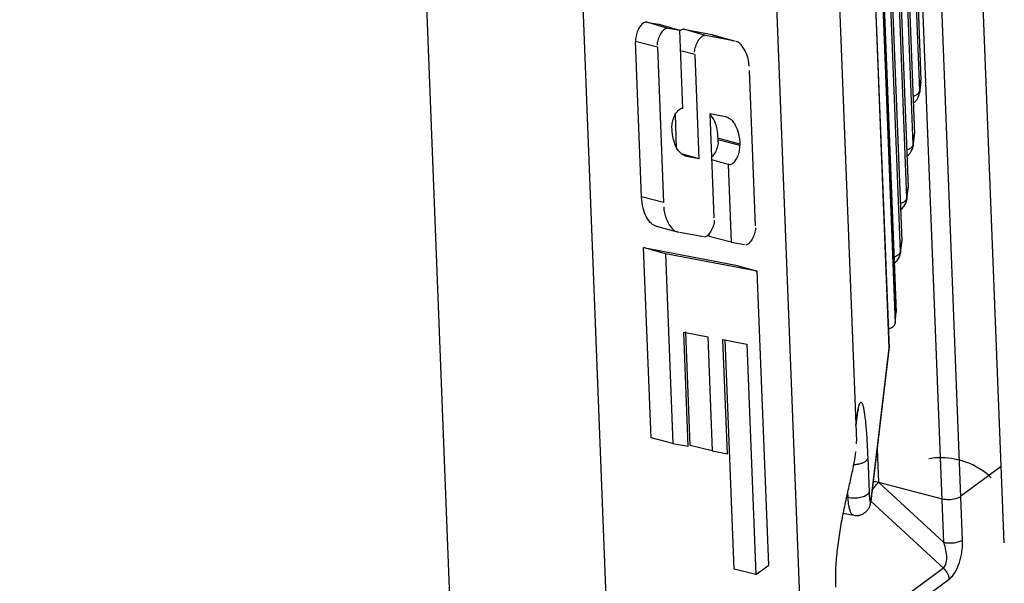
# Model space of a CAD drawing. Header units: inches. Extents: x -4 to 262, y 56 to 231.
# Tile 23 of 162: x 107.82 to 110.38, y 81.53 to 83. Entities that reach past the tile are written whole.
import ezdxf

# ---------------------------------------------------------------- set-up
doc = ezdxf.new("R2010")
doc.units = ezdxf.units.IN
doc.header["$LTSCALE"] = 1.2
doc.header["$MEASUREMENT"] = 0
doc.layers.get('0').update_dxf_attribs({"linetype": 'CONTINUOUS'})
doc.layers.add('7_ALL_FEATURES', color=7, linetype='CONTINUOUS')

msp = doc.modelspace()

# ---------------------------------------------------------------- linework, layer by layer
at = {"color": 7, "linetype": 'Continuous'}
for p, q in [((110.3831715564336, 81.63730317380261), (109.6480811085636, 100.4433695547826)), ((109.7054418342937, 85.2170016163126), (109.8583384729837, 81.3053921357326)), ((109.3696395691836, 80.9448297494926), (109.2167444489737, 84.8563937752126)), ((108.9540692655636, 81.1706923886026), (108.8322090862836, 84.28828173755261)), ((110.2261585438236, 81.63837184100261), (110.1619622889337, 83.28072624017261)), ((110.2746503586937, 81.6448399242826), (110.2104835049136, 83.2864421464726)), ((110.1132305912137, 82.3941782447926), (110.1130837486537, 82.3915684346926)), ((110.1132174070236, 82.3947186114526), (110.1132305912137, 82.3941782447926)), ((109.9972078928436, 81.9426235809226), (109.9998178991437, 81.9635604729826)), ((110.0523973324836, 81.8814461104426), (110.0557512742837, 81.79564108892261)), ((110.3753840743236, 81.83653294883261), (110.2701914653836, 81.7589132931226)), ((110.2261585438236, 81.63837184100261), (110.0557512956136, 81.7956410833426)), ((110.0557512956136, 81.7956410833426), (110.2216966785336, 81.75252124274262)), ((110.0399332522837, 81.77646179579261), (110.0480440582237, 81.78574779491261)), ((110.0359477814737, 81.74617693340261), (110.2247878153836, 81.57189997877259)), ((110.2247878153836, 81.57189997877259), (109.9404547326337, 81.36209592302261)), ((110.2395763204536, 81.54230451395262), (104.5853618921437, 77.3701655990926))]:
    msp.add_line(p, q, dxfattribs=at)
for start_param, end_param in [(3.4512910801, 3.6601385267), (2.7805409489, 3.4512910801)]:
    msp.add_ellipse((110.2119980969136, 81.6517254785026), major_axis=(-0.07697795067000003, -0.19390239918), ratio=0.9544586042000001, start_param=start_param, end_param=end_param, dxfattribs=at)
for points, start_tangent, end_tangent in [([(110.0423674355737, 81.79754924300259), (110.0557512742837, 81.79564108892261)], (0.8992834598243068, -0.03590625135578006), (0.8710734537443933, -0.2263427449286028)), ([(110.0480440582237, 81.7857477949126), (110.0557512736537, 81.7956411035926)], (0.5745686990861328, 0.69272708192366), (0.5235003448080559, 0.7320842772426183)), ([(110.2216966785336, 81.7525212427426), (110.2390049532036, 81.7505576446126), (110.2567177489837, 81.7528923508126), (110.2701914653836, 81.7589132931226)], (0.8710734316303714, -0.2263428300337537), (0.724190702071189, 0.5343667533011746)), ([(110.2248310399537, 81.5718600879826), (110.2310546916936, 81.5823282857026), (110.2334799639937, 81.5988520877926), (110.2313743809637, 81.61801276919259), (110.2261585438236, 81.63837184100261)], (0.6661024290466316, 0.6052334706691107), (-0.2976001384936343, 0.8493728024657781)), ([(110.2746533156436, 81.6447642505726), (110.2736753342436, 81.64407737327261), (110.2726448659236, 81.6434220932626), (110.2704006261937, 81.6421911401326), (110.2651897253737, 81.6400650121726), (110.2524618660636, 81.6372762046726), (110.2455591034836, 81.6366342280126), (110.2387289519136, 81.6365801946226), (110.2354219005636, 81.63679124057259), (110.2322174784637, 81.6371621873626), (110.2291283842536, 81.6376904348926), (110.2261585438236, 81.63837184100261)], (-0.7239825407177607, -0.5346487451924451), (-0.8710734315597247, 0.2263428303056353)), ([(110.2395763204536, 81.5423045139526), (110.2418226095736, 81.5443841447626), (110.2439961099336, 81.54656488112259), (110.2481190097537, 81.5512426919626), (110.2519356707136, 81.5563281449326), (110.2554458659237, 81.5617759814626), (110.2665597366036, 81.5865184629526), (110.2703566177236, 81.6003334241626), (110.2729715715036, 81.6148027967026), (110.2738298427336, 81.6222029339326), (110.2743926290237, 81.62967675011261), (110.2746630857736, 81.6372012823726), (110.2746900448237, 81.6409768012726), (110.2746456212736, 81.6447585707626), (110.2746438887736, 81.6448397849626)], (0.6723275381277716, 0.598310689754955), (-0.01937500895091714, 0.8997914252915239)), ([(110.2247881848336, 81.5719003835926), (110.2248310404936, 81.57186008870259), (110.2263748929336, 81.5703426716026), (110.2278556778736, 81.5687555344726), (110.2292698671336, 81.5671012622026), (110.2306135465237, 81.5653836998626), (110.2330727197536, 81.56178069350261), (110.2352004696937, 81.5580037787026), (110.2383033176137, 81.5501783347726), (110.2391816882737, 81.5462232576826), (110.2395763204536, 81.5423045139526)], (0.6560456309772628, -0.6161202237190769), (0.03515230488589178, -0.8993132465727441))]:
    msp.add_spline(points, degree=3, dxfattribs=dict(at, start_tangent=start_tangent, end_tangent=end_tangent))
at = {"layer": '7_ALL_FEATURES', "color": 7, "linetype": 'Continuous'}
for p, q in [((110.0137759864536, 86.74316402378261), (110.1663291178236, 82.84034591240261)), ((110.0138251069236, 86.7443796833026), (110.1663779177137, 82.8415697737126)), ((110.1630895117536, 82.8131646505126), (110.0105363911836, 86.71598248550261)), ((109.9971519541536, 86.6036819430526), (110.1497050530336, 82.70086466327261)), ((109.9972010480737, 86.60489828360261), (110.1497538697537, 82.7020880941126)), ((110.1464654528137, 82.67368325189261), (109.9939123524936, 86.57650056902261)), ((109.9805278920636, 86.46420062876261), (110.1330810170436, 82.5613826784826)), ((109.9805769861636, 86.4654169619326), (110.1331298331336, 82.56260612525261)), ((110.1298414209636, 82.5342011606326), (109.9772882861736, 86.4370193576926)), ((109.9639038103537, 86.3247198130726), (110.1164570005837, 82.4219001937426)), ((109.9639529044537, 86.32593614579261), (110.1165058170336, 82.42312363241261)), ((110.1132174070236, 82.3947186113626), (109.9606642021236, 86.29753860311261)), ((109.9448242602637, 86.2480580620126), (110.1015827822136, 82.2376525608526)), ((110.1016324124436, 82.2388551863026), (109.9448732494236, 86.24927708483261)), ((109.9425589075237, 86.2191647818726), (110.0993157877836, 82.2088012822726)), ((109.9307846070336, 86.0468408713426), (110.0833379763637, 82.1440166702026)), ((110.0833867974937, 82.14523998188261), (109.9308337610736, 86.0480556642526)), ((109.8752222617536, 85.05678023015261), (109.9985133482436, 81.90258280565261)), ((109.5093604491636, 82.9757697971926), (109.4531763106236, 82.9922282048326)), ((109.4531772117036, 82.9922280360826), (109.4830096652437, 82.98652469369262)), ((109.5388599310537, 82.9701301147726), (109.4830096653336, 82.98652469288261)), ((109.5388599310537, 82.9701301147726), (109.5093604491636, 82.9757697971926)), ((109.5467763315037, 82.7676021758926), (109.5388599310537, 82.9701301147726)), ((109.5500772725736, 82.9737002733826), (109.6227626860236, 82.9597951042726)), ((109.6062684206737, 82.9572405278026), (109.5500843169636, 82.9736989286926)), ((109.6789476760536, 82.94333653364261), (109.6062684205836, 82.9572405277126)), ((109.6227626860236, 82.9597951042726), (109.6252820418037, 82.9590765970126)), ((109.6227635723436, 82.95979493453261), (109.6252563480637, 82.9590647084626)), ((109.6251330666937, 82.9586438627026), (109.6816039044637, 82.9433276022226)), ((109.6252563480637, 82.9590647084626), (109.6461787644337, 82.9529357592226)), ((109.6461787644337, 82.9529357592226), (109.6789476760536, 82.9433365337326)), ((109.4398136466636, 82.53770334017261), (109.4240231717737, 82.94157277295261)), ((109.4811381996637, 82.9267305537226), (109.4240232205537, 82.94157149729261)), ((109.4811381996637, 82.9267305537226), (109.4969287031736, 82.5228603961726)), ((109.6870028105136, 82.9413420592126), (109.6851638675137, 82.9421473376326)), ((109.5780460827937, 82.9082044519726), (109.5409032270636, 82.9178557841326)), ((109.5780460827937, 82.9082044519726), (109.5886601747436, 82.63666056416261)), ((109.7358789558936, 82.46269974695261), (109.7200960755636, 82.8665820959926)), ((110.1661617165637, 82.8359749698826), (110.1628861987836, 82.8084924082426)), ((110.1630895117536, 82.8131646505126), (110.1663291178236, 82.84034591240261)), ((110.1661014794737, 82.8360164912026), (110.1663459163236, 82.83890807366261)), ((110.1663291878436, 82.8403441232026), (110.1663738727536, 82.8408743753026)), ((110.1663459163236, 82.83890807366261), (110.1663449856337, 82.8406740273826)), ((110.1663738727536, 82.8408743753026), (110.1663763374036, 82.8416079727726)), ((110.1631033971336, 82.81254370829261), (110.1628985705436, 82.80859723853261)), ((110.1629920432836, 82.8097616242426), (110.1631045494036, 82.8125690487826)), ((110.1630895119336, 82.8131646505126), (110.1631033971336, 82.81254370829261)), ((109.5310093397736, 82.6652104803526), (109.5276223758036, 82.7518603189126)), ((109.6287657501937, 82.48318730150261), (109.6181584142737, 82.75455834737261)), ((109.6181584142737, 82.75455834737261), (109.6568937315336, 82.7471677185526)), ((109.6568937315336, 82.7471677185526), (109.6592321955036, 82.7464915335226)), ((109.5189870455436, 82.7145878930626), (109.5188433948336, 82.7182629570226)), ((109.6387425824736, 82.68061274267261), (109.6379522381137, 82.7008323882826)), ((109.6954897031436, 82.6751828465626), (109.6383747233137, 82.6900238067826)), ((110.1464654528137, 82.67368325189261), (110.1497050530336, 82.70086466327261)), ((110.1469679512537, 82.6758816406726), (110.1495859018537, 82.6979972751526)), ((110.1495855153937, 82.69799657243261), (110.1497141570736, 82.6995103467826)), ((110.1497051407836, 82.70086242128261), (110.1497532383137, 82.70146746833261)), ((110.1497141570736, 82.6995103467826), (110.1497248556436, 82.7012757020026)), ((110.1497532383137, 82.70146746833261), (110.1497522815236, 82.70212646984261)), ((109.6956338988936, 82.6714938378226), (109.6385189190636, 82.68633479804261)), ((109.6954898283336, 82.6751796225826), (109.6956338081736, 82.6714961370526)), ((110.1462644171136, 82.66998717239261), (110.1464786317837, 82.6731434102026)), ((110.1464786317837, 82.6731434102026), (110.1463317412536, 82.67053262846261)), ((110.1463318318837, 82.67053320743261), (110.1469679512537, 82.6758816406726)), ((110.1464654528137, 82.6736832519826), (110.1464786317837, 82.6731434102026)), ((109.5886601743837, 82.63666056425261), (109.5439930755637, 82.64966570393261)), ((109.5575686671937, 82.6426087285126), (109.5552334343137, 82.64328390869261)), ((109.5575680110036, 82.6426088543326), (109.5552358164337, 82.6432920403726)), ((109.5886601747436, 82.6366605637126), (109.5575686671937, 82.6426087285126)), ((110.1299537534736, 82.6438608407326), (110.1339300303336, 82.6470639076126)), ((109.6651644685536, 82.6220322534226), (109.6228571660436, 82.6343485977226)), ((109.6651644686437, 82.6220322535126), (109.6730505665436, 82.4202795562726)), ((109.6669711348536, 82.62169084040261), (109.6651644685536, 82.62203225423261)), ((110.1298414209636, 82.5342011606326), (110.1330810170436, 82.5613826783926)), ((110.1329613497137, 82.5585126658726), (110.1331040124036, 82.5603618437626)), ((110.1330811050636, 82.5613804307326), (110.1331292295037, 82.5619861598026)), ((110.1331040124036, 82.5603618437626), (110.1331008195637, 82.5617937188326)), ((110.1331292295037, 82.5619861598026), (110.1331280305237, 82.5626493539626)), ((109.4969287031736, 82.5228603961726), (109.4398137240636, 82.5377013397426)), ((110.1297077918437, 82.53105106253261), (110.1329618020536, 82.55851482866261)), ((110.1296403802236, 82.5305050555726), (110.1298546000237, 82.5336613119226)), ((110.1298546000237, 82.5336613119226), (110.1297077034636, 82.53105048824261)), ((110.1298414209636, 82.5342011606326), (110.1298546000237, 82.5336613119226)), ((110.1133297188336, 82.5043788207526), (110.1173055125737, 82.5075813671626)), ((109.4789473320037, 82.4614279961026), (109.5354181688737, 82.4461117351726)), ((109.5300349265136, 82.44808998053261), (109.5318703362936, 82.44728722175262)), ((109.5380690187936, 82.4461033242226), (109.6005546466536, 82.4341690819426)), ((109.6159591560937, 82.4345175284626), (109.6156525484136, 82.4423615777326)), ((109.6730505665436, 82.4202795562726), (109.6159591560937, 82.43451753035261)), ((109.6730505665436, 82.4202795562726), (109.7076567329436, 82.4136604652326)), ((110.1132174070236, 82.3947186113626), (110.1164570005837, 82.4219001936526)), ((110.1137199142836, 82.39691710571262), (110.1163378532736, 82.41903294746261)), ((110.1163374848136, 82.4190323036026), (110.1164661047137, 82.4205458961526)), ((110.1164570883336, 82.42189795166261), (110.1165051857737, 82.4225030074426)), ((110.1164661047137, 82.4205458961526), (110.1164768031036, 82.4223112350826)), ((110.1165051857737, 82.4225030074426), (110.1165042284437, 82.4231620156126)), ((109.4643238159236, 81.9105477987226), (109.4449473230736, 82.40626313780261)), ((109.5021330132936, 82.3896131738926), (109.4449473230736, 82.40626313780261)), ((109.4449473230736, 82.40626313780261), (109.6846676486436, 82.36041429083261)), ((109.5021330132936, 82.3896131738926), (109.5214152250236, 81.89630985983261)), ((109.7405179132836, 82.3440197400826), (109.5021330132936, 82.3896131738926)), ((110.1130091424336, 82.39096736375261), (110.1132305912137, 82.3941782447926)), ((110.1130837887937, 82.39156861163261), (110.1137199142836, 82.39691710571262)), ((109.6846676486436, 82.36041429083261), (109.7405179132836, 82.3440197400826)), ((110.0958045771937, 82.36421638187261), (110.1003811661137, 82.3678143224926)), ((110.1003811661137, 82.3678143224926), (110.1046622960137, 82.3724737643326)), ((110.1046622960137, 82.3724737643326), (110.1079591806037, 82.3772385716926)), ((109.7703901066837, 81.5797893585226), (109.7405179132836, 82.3440197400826)), ((110.0993157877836, 82.2088012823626), (110.1015827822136, 82.2376525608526)), ((110.1015827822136, 82.2376525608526), (110.1016306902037, 82.2388975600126)), ((109.5608831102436, 81.8887650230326), (109.5492656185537, 82.18597922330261)), ((109.5492656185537, 82.18597922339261), (109.6118041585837, 82.1740190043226)), ((109.5663303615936, 81.89103966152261), (109.5547933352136, 82.1861952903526)), ((109.6118041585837, 82.1740190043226), (109.6234217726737, 81.8768016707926)), ((109.6628898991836, 81.8692506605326), (109.6512724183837, 82.16646458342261)), ((109.6512724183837, 82.16646458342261), (109.7138188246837, 82.1545103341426)), ((109.6801654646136, 81.56912477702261), (109.6568082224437, 82.1666809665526)), ((109.7138188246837, 82.1545103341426), (109.7372396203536, 81.5553282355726)), ((110.0831814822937, 82.13973759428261), (110.0362932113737, 81.74632601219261)), ((110.0364696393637, 81.7507729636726), (110.0833379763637, 82.1440166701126)), ((110.0831460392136, 82.1398339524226), (110.0833677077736, 82.1427529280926)), ((110.0833380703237, 82.1440142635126), (110.0833871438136, 82.14464421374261)), ((110.0833677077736, 82.1427529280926), (110.0833591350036, 82.14445413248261)), ((110.0833871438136, 82.14464421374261), (110.0833849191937, 82.1452849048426)), ((110.0039051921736, 81.9846650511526), (110.0040855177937, 81.9852559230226)), ((109.9975805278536, 81.94257712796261), (109.9996178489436, 81.95892006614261)), ((109.9996369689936, 81.95907696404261), (109.9996414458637, 81.9591147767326)), ((109.9996414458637, 81.9591147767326), (109.9998178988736, 81.9635604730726)), ((109.5214152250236, 81.89630985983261), (109.4643238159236, 81.9105477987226)), ((109.5214152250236, 81.89630985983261), (109.5608831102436, 81.8887650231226)), ((109.9986746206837, 81.89562123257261), (109.9985216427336, 81.9023682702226)), ((109.6234217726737, 81.8768016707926), (109.5663303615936, 81.89103966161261)), ((109.6234217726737, 81.8768016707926), (109.6628898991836, 81.8692506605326)), ((109.9954434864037, 81.8607364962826), (109.9974198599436, 81.8744713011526)), ((110.0280061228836, 81.8582831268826), (110.0314367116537, 81.77051721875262)), ((109.9768947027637, 81.7555314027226), (109.9763324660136, 81.7699152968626)), ((109.9732447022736, 81.75610546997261), (109.9768880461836, 81.75549187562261)), ((110.0358002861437, 81.7467043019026), (110.0364696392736, 81.75077296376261)), ((110.0363226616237, 81.74658313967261), (110.0363094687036, 81.74646535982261)), ((110.0364696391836, 81.75077296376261), (110.0363226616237, 81.74658313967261)), ((109.9644908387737, 81.7144719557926), (109.9919580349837, 81.7093492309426)), ((109.7372396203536, 81.5553282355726), (109.6801654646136, 81.5691247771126)), ((109.7372396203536, 81.5553282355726), (109.7703901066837, 81.5797893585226))]:
    msp.add_line(p, q, dxfattribs=at)
for points in [[(110.1662614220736, 82.8389111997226), (110.1662579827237, 82.8388855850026), (110.1663867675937, 82.8400437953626)], [(110.1663867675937, 82.8400437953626), (110.1663621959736, 82.84083070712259), (110.1663376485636, 82.8408829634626)], [(110.1466245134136, 82.7821474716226), (110.1466566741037, 82.7821658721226), (110.1481225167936, 82.7831111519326), (110.1495728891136, 82.78416398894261), (110.1510021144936, 82.7853327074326), (110.1523989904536, 82.7866202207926), (110.1537488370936, 82.7880255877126), (110.1550415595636, 82.78954990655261), (110.1562736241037, 82.7911965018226), (110.1574366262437, 82.79296122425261), (110.1585176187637, 82.7948335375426), (110.1595087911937, 82.7968094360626), (110.1604095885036, 82.7989013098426), (110.1612176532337, 82.8011319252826), (110.1619266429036, 82.8035445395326), (110.1626911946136, 82.8072347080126), (110.1628160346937, 82.80817360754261), (110.1629920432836, 82.8097616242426)], [(110.1496880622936, 82.6995119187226), (110.1496857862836, 82.6994936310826), (110.1497892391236, 82.7005855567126), (110.1497488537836, 82.7013912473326), (110.1497184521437, 82.7014644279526)], [(110.1339300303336, 82.6470639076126), (110.1381029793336, 82.65168315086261), (110.1413262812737, 82.6564030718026), (110.1437540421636, 82.6611596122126), (110.1453689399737, 82.6656717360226), (110.1462644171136, 82.6699871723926)], [(110.1330320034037, 82.5603643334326), (110.1330355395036, 82.5603903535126), (110.1331426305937, 82.5613694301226), (110.1331376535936, 82.5617003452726)], [(110.1173055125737, 82.5075813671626), (110.1214786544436, 82.5122006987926), (110.1247020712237, 82.5169206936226), (110.1271299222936, 82.5216773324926), (110.1287448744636, 82.5261895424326), (110.1296403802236, 82.5305050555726)], [(110.1164400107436, 82.42054746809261), (110.1164377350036, 82.42052918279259), (110.1165411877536, 82.4216211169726), (110.1165008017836, 82.4224267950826), (110.1164703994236, 82.4224999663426)], [(110.1079591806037, 82.3772385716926), (110.1104417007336, 82.3820468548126), (110.1120951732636, 82.3866167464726), (110.1130091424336, 82.39096736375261)], [(110.0833761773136, 82.1434595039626), (110.0834108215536, 82.1441783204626), (110.0833984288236, 82.1443912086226)], [(110.0010385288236, 81.9695481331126), (110.0021988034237, 81.9766850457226), (110.0032053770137, 81.98180860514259), (110.0039051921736, 81.9846650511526)], [(109.9996195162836, 81.9591929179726), (109.9998097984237, 81.9606948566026), (110.0010385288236, 81.9695481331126)], [(109.9919580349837, 81.7093492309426), (109.9932260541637, 81.7091273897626), (109.9945392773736, 81.7089557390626), (109.9960345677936, 81.70883082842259), (109.9975137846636, 81.7087611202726), (109.9990901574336, 81.70874941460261), (110.0007155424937, 81.70881375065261), (110.0023719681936, 81.7089632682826), (110.0040620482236, 81.7092008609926), (110.0057813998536, 81.7095281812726), (110.0075229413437, 81.7099478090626), (110.0092767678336, 81.7104614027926), (110.0110361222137, 81.7110705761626), (110.0127988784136, 81.7117784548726), (110.0145611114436, 81.7125880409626), (110.0163180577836, 81.7135024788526), (110.0180642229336, 81.7145261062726), (110.0197909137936, 81.7156636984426), (110.0214872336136, 81.7169199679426), (110.0231394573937, 81.7182985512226), (110.0247377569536, 81.71980383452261), (110.0262728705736, 81.72143796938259), (110.0277322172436, 81.7231984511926), (110.0291048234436, 81.72508255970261), (110.0303780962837, 81.7270826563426), (110.0315415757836, 81.72919032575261), (110.0325839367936, 81.73139210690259), (110.0334328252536, 81.73351770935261), (110.0340762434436, 81.7354378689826), (110.0345673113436, 81.7371688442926), (110.0349602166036, 81.7387842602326), (110.0352905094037, 81.7403517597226), (110.0355817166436, 81.7419346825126), (110.0358477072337, 81.7435744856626), (110.0361119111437, 81.7454324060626), (110.0362604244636, 81.74661947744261)]]:
    msp.add_lwpolyline(points, dxfattribs=at)
for points, start_tangent, end_tangent in [([(109.4531772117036, 82.9922280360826), (109.4450380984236, 82.9900095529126), (109.4368755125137, 82.98255559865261), (109.4299719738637, 82.9705606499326), (109.4255436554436, 82.9561365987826), (109.4240231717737, 82.94157277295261)], (-0.883986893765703, 0.1690182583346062), (0.03515230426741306, -0.8993132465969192)), ([(109.4809123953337, 82.93250590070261), (109.4837130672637, 82.9476997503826), (109.4896527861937, 82.96169319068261), (109.4976312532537, 82.9718826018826), (109.5061641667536, 82.9763808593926)], (-0.03515230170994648, 0.8993132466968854), (0.8839868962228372, -0.1690182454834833)), ([(109.5500772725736, 82.9737002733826), (109.5419462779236, 82.9714837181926), (109.5386112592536, 82.9690782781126)], (-0.8839839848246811, 0.169033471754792), (-0.6896178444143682, -0.5782968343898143)), ([(109.5778202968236, 82.91398081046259), (109.5806200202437, 82.9291707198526), (109.5865573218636, 82.9431613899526), (109.5945329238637, 82.9533510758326), (109.6030638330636, 82.9578535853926)], (-0.03515230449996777, 0.8993132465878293), (0.8839839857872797, -0.1690334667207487)), ([(109.7196602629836, 82.8777344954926), (109.7133624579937, 82.9076523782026), (109.7015381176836, 82.9297311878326), (109.6871021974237, 82.9416535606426)], (-0.03515254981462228, 0.8993132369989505), (-0.8574159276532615, 0.273565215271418)), ([(110.1460325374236, 82.7996367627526), (110.1476355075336, 82.8001662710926), (110.1512434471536, 82.80159492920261), (110.1544611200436, 82.8032182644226), (110.1572414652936, 82.8050044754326), (110.1595393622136, 82.80692282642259), (110.1613101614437, 82.8089428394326), (110.1615009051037, 82.8092136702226)], (0.8590900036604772, 0.2682617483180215), (0.5084126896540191, 0.7426415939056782)), ([(110.1615009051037, 82.8092136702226), (110.1619837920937, 82.80998135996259), (110.1625085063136, 82.8110336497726), (110.1627133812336, 82.81156382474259), (110.1628789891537, 82.81209604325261), (110.1629468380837, 82.8123627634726), (110.1630045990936, 82.81262981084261), (110.1630296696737, 82.8127634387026), (110.1630412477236, 82.8128302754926), (110.1630521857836, 82.8128971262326), (110.1630895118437, 82.8131646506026)], (0.5084126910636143, 0.7426415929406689), (0.1074076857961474, 0.8935678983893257)), ([(109.5188433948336, 82.7182629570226), (109.5202333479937, 82.7320162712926), (109.5244668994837, 82.7462321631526), (109.5311019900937, 82.75806661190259), (109.5390540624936, 82.7656289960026), (109.5467532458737, 82.7681927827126)], (-0.03516373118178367, 0.8993127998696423), (0.8932064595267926, -0.1103730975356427)), ([(109.6320920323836, 82.72835631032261), (109.6211805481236, 82.7486977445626), (109.6189151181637, 82.7515409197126)], (-0.3157113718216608, 0.8428085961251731), (-0.5835863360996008, 0.6851474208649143)), ([(109.6592610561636, 82.7465883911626), (109.6716914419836, 82.73941953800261), (109.6836105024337, 82.7243797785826), (109.6916167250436, 82.7024922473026), (109.6954898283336, 82.67517962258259)], (0.8625240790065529, -0.2570062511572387), (0.03515230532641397, -0.899313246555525)), ([(109.5308646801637, 82.6653930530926), (109.5228592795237, 82.68728039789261), (109.5189870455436, 82.7145878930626)], (-0.430947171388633, 0.790116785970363), (-0.03515230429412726, 0.8993132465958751)), ([(109.6379522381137, 82.7008323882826), (109.6320920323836, 82.72835631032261)], (-0.03515230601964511, 0.8993132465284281), (-0.3157113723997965, 0.8428085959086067)), ([(109.5552046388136, 82.6431872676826), (109.5427806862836, 82.6503540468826), (109.5308646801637, 82.6653930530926)], (-0.862525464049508, 0.2570016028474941), (-0.4309471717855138, 0.7901167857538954)), ([(109.6387425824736, 82.6806127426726), (109.6359885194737, 82.6657132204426), (109.6301643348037, 82.65199102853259), (109.6225746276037, 82.6422233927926)], (0.03515224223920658, -0.8993132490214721), (-0.6278506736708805, -0.644828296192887)), ([(109.6669711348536, 82.62169084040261), (109.6749728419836, 82.6238813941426), (109.6829956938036, 82.6312076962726), (109.6897811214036, 82.6429974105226), (109.6941335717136, 82.65717429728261), (109.6956338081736, 82.6714961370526)], (0.8839843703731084, -0.169031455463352), (-0.03515223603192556, 0.8993132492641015)), ([(110.1294084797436, 82.6601553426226), (110.1310114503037, 82.6606848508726), (110.1346193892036, 82.66211350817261), (110.1378370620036, 82.6637368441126), (110.1406174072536, 82.6655230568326), (110.1429153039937, 82.66744141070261), (110.1446861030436, 82.66946142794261), (110.1453597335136, 82.6704999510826), (110.1456113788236, 82.6709656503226)], (0.8590900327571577, 0.2682616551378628), (0.4070785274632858, 0.8026749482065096)), ([(110.1456113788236, 82.6709656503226), (110.1458844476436, 82.6715522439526), (110.1460893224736, 82.67208242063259), (110.1462549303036, 82.6726146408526), (110.1463227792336, 82.6728813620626), (110.1463805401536, 82.6731484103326), (110.1464056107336, 82.67328203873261), (110.1464281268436, 82.6734157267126), (110.1464654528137, 82.6736832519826)], (0.4070785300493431, 0.8026749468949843), (0.1074071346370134, 0.8935679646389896)), ([(109.4787710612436, 82.4608974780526), (109.4653898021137, 82.4685689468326), (109.4525689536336, 82.48475102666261), (109.4439559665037, 82.50830064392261), (109.4398136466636, 82.5377033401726)], (-0.862859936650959, 0.255876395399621), (-0.0351597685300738, 0.8993129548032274)), ([(109.4973671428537, 82.5116465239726), (109.5036721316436, 82.4817501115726), (109.5154985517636, 82.4596901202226), (109.5299360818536, 82.4477799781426)], (0.03515976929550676, -0.899312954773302), (0.8574671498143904, -0.2734046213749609)), ([(110.1127844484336, 82.52067323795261), (110.1143874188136, 82.5212027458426), (110.1179953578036, 82.52263140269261), (110.1212130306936, 82.5242547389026), (110.1239933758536, 82.52604095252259), (110.1262912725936, 82.5279593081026), (110.1280620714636, 82.5299793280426), (110.1287357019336, 82.5310178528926), (110.1289873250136, 82.5314835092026)], (0.8590900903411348, 0.2682614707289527), (0.4070818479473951, 0.8026732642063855)), ([(110.1289873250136, 82.5314835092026), (110.1292604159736, 82.5320701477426), (110.1294652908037, 82.5326003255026), (110.1296308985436, 82.5331325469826), (110.1296987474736, 82.5333992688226), (110.1297565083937, 82.5336663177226), (110.1297815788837, 82.5337999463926), (110.1298040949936, 82.5339336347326), (110.1298414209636, 82.5342011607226)], (0.4070818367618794, 0.8026732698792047), (0.107406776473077, 0.8935680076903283)), ([(109.6289913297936, 82.47741622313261), (109.6261926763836, 82.4622299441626), (109.6202565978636, 82.4482427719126), (109.6122825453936, 82.4380567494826), (109.6037537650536, 82.4335580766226)], (0.03515230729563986, -0.899313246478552), (-0.8839751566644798, 0.169079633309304)), ([(109.7361047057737, 82.4569228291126), (109.7333037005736, 82.44172905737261), (109.7273637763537, 82.4277359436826), (109.7193852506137, 82.4175470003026), (109.7108524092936, 82.4130492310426)], (0.03515230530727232, -0.8993132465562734), (-0.8839839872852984, 0.1690334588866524)), ([(110.0961604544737, 82.3811906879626), (110.0977634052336, 82.3817201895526), (110.1013713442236, 82.38314884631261), (110.1045890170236, 82.3847721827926), (110.1073693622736, 82.3865583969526), (110.1096672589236, 82.3884767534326), (110.1114380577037, 82.3904967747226), (110.1121116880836, 82.3915353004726), (110.1123633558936, 82.3920010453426)], (0.8590900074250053, 0.2682617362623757), (0.4070735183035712, 0.8026774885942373)), ([(110.1123633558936, 82.3920010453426), (110.1126364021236, 82.3925875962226), (110.1128412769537, 82.3931177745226), (110.1130068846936, 82.3936499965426), (110.1130747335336, 82.3939167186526), (110.1131324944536, 82.39418376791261), (110.1131575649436, 82.3943173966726), (110.1131800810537, 82.3944510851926), (110.1132174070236, 82.39471861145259)], (0.4070735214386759, 0.8026774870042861), (0.1074066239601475, 0.8935680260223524)), ([(110.0815848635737, 82.1940987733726), (110.0867334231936, 82.1960842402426), (110.0959562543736, 82.2022155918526), (110.0993157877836, 82.2088012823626)], (0.854056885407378, 0.2838782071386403), (0.07050035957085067, 0.8972344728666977)), ([(109.9998177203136, 81.9635604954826), (110.0006942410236, 81.97015085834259), (110.0011385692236, 81.9732441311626), (110.0015867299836, 81.9762049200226), (110.0024949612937, 81.9817027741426), (110.0034187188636, 81.9866232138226), (110.0043575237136, 81.99095169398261), (110.0048325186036, 81.99288490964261), (110.0053112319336, 81.99465853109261), (110.0057936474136, 81.9962692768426), (110.0062797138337, 81.9977174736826), (110.0067693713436, 81.9990043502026), (110.0072625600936, 82.0001311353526), (110.0077591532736, 82.0010984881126), (110.0082587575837, 82.00190478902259), (110.0087609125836, 82.00254784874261), (110.0092651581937, 82.0030254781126), (110.0097710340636, 82.0033354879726), (110.0102780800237, 82.00347568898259), (110.0107858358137, 82.0034438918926), (110.0112938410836, 82.00323790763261), (110.0118016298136, 82.0028560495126), (110.0123087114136, 82.0022986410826), (110.0128145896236, 82.0015665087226), (110.0133187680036, 82.00066047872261), (110.0143200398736, 81.99833003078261), (110.0153085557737, 81.9953139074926), (110.0162808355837, 81.9916187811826), (110.0171405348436, 81.9877194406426)], (0.112217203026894, 0.8929766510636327), (0.1801684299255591, -0.8817819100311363)), ([(110.0171405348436, 81.9877194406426), (110.0172353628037, 81.9872515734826), (110.0181711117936, 81.98221926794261), (110.0190870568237, 81.9765288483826), (110.0197984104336, 81.97155509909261)], (0.1801684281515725, -0.8817819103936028), (0.1213479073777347, -0.8917817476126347)), ([(110.0197984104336, 81.97155509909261), (110.0199821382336, 81.97018760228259), (110.0208551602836, 81.9632040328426), (110.0225301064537, 81.94734515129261), (110.0241009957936, 81.92899980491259), (110.0255526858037, 81.9081241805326), (110.0268647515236, 81.8846099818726), (110.0274587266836, 81.8718003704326), (110.0280062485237, 81.8582831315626)], (0.1213479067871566, -0.8917817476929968), (0.0332467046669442, -0.8993857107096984)), ([(109.9449887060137, 81.5225470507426), (109.9451046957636, 81.5673778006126), (109.9486514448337, 81.6146735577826), (109.9550887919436, 81.66276034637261), (109.9635177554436, 81.7098295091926), (109.9728507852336, 81.7543561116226), (109.9819425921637, 81.79498623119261), (109.9897506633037, 81.8306791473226), (109.9954434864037, 81.8607364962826)], (-0.03514267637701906, 0.8993136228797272), (0.1449554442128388, 0.8882499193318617)), ([(110.0020198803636, 81.8424316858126), (110.0043592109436, 81.8428515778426), (110.0088778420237, 81.8439101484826), (110.0130716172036, 81.8452453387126), (110.0168463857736, 81.8468127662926), (110.0201205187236, 81.8485571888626), (110.0228298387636, 81.8504088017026), (110.0249344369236, 81.8523083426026), (110.0264740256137, 81.8542532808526), (110.0274969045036, 81.8562499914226), (110.0280060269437, 81.8582831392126)], (0.8883577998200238, 0.1442928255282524), (0.109071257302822, 0.8933663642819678)), ([(109.9918586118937, 81.8414680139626), (109.9948658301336, 81.8416158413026), (109.9996425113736, 81.8420851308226), (110.0020198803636, 81.8424316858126)], (0.8995925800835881, 0.02707747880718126), (0.8883578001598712, 0.1442928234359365)), ([(110.0314367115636, 81.7705172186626), (110.0279731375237, 81.7640555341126), (110.0188923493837, 81.7584320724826), (110.0058917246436, 81.7547336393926), (109.9910322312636, 81.7536968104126), (109.9768947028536, 81.7555314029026)], (-0.1020793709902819, -0.8941922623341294), (-0.8802127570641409, 0.1876845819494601)), ([(110.0314367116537, 81.7705172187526), (110.0315334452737, 81.7680932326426), (110.0316385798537, 81.7657882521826), (110.0318720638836, 81.7615417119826), (110.0321329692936, 81.75778677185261), (110.0324164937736, 81.7544943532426), (110.0327184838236, 81.7516387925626), (110.0330367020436, 81.7492383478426), (110.0333690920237, 81.7473147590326), (110.0335396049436, 81.7465296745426), (110.0337124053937, 81.7458597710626), (110.0338870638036, 81.7453033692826), (110.0340632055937, 81.7448599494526), (110.0342404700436, 81.7445292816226), (110.0344184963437, 81.7443111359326), (110.0345969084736, 81.74420585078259), (110.0347752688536, 81.7442160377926), (110.0349531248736, 81.7443448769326), (110.0351300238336, 81.7445955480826), (110.0353055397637, 81.7449699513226), (110.0354793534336, 81.7454648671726), (110.0358002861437, 81.7467043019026)], (0.0325601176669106, -0.8994108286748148), (0.1927630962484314, 0.8791145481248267)), ([(109.9914760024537, 81.7094384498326), (109.9898648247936, 81.7099844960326), (109.9878755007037, 81.71136974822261), (109.9860059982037, 81.7135092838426), (109.9842784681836, 81.7163887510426), (109.9826899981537, 81.7199916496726), (109.9812376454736, 81.7242976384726), (109.9799434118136, 81.7292731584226), (109.9779493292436, 81.74114755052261), (109.9773063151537, 81.7480449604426), (109.9770728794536, 81.7517172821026), (109.9768947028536, 81.7555314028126)], (-0.8838084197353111, 0.1699490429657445), (-0.03513307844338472, 0.8993139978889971))]:
    msp.add_spline(points, degree=3, dxfattribs=dict(at, start_tangent=start_tangent, end_tangent=end_tangent))

doc.saveas('drawing.dxf')
